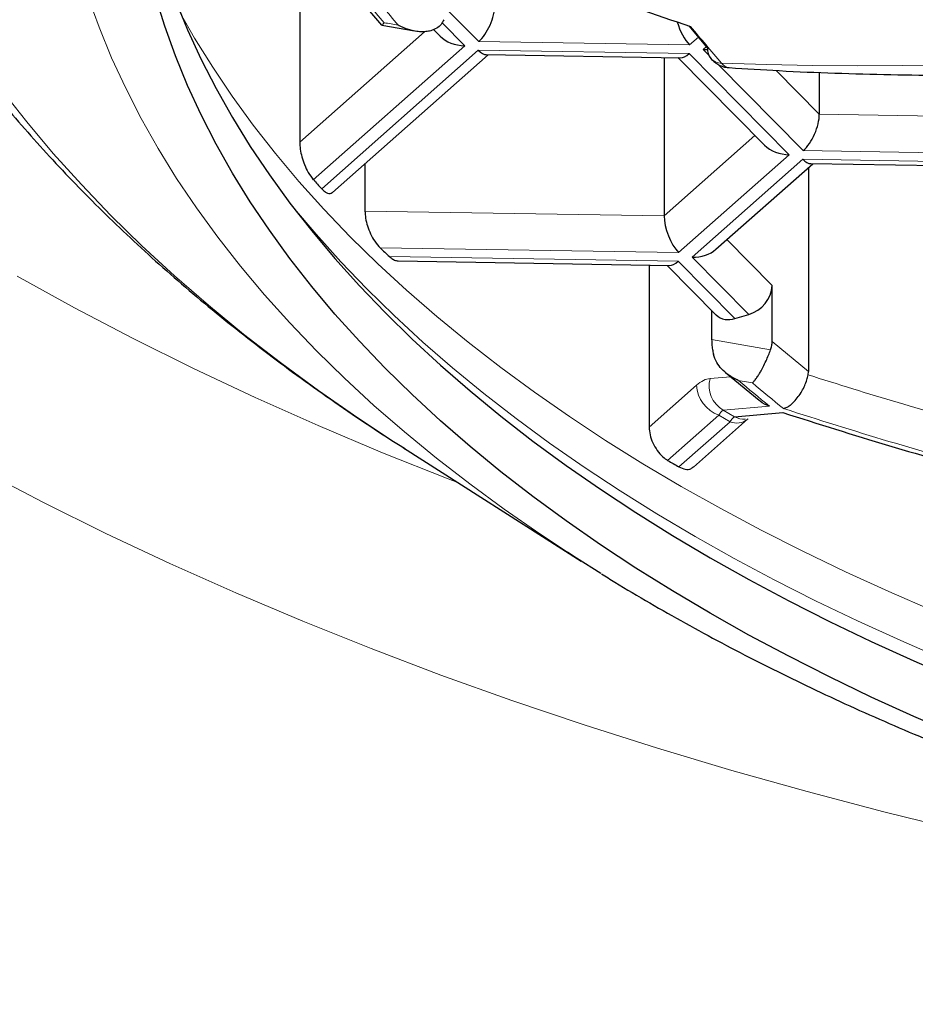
# Model space of a CAD drawing. Header units: millimetres. Extents: x 8 to 869, y 12 to 812.
# Tile 170 of 230: x 480.06 to 483.44, y 652.91 to 656.63. Entities that reach past the tile are written whole.
import ezdxf

# ---------------------------------------------------------------- set-up
doc = ezdxf.new("R2010")
doc.units = ezdxf.units.MM

msp = doc.modelspace()

# ---------------------------------------------------------------- linework, layer by layer
at = {"color": 7, "linetype": 'Continuous', "lineweight": 30}
for p, q in [((481.1185, 656.8472), (481.1185, 656.1689)), ((481.3012, 656.7601), (481.4275, 656.61)), ((481.4287, 656.61), (481.5528, 656.5884)), ((481.624, 656.5939), (481.649, 656.5686)), ((482.5885, 656.6077), (482.6596, 656.5236)), ((481.2423, 655.9787), (481.8305, 656.4989)), ((481.8232, 656.499), (482.5567, 656.4875)), ((482.4953, 656.4885), (482.4953, 655.8906)), ((482.5474, 656.4877), (482.8749, 656.1569)), ((483.0815, 656.4319), (483.0815, 656.274)), ((481.3651, 656.0873), (481.3651, 655.9083)), ((482.691, 655.764), (483.0564, 656.0872)), ((483.0402, 656.0728), (483.0402, 655.3018)), ((483.0491, 656.0873), (483.7826, 656.0758)), ((481.4902, 655.72), (482.5154, 655.703)), ((482.4384, 655.7043), (482.4384, 655.0923)), ((482.5061, 655.7032), (482.6917, 655.5157)), ((482.9036, 655.416), (482.9036, 655.6275)), ((482.6748, 655.5329), (482.6748, 655.4228)), ((482.7628, 655.5023), (482.8156, 655.5178)), ((482.7277, 655.2983), (482.8538, 655.1935)), ((483.0391, 655.2898), (483.0402, 655.3018)), ((482.7608, 655.131), (482.9442, 655.147)), ((482.6066, 654.9414), (482.8104, 655.1217)), ((481.5112, 655.0135), (482.1817, 654.5863)), ((481.5155, 655.0107), (481.5112, 655.0135))]:
    msp.add_line(p, q, dxfattribs=at)
at = {"color": 252, "linetype": 'Continuous', "lineweight": 0}
for p, q in [((481.795, 656.5483), (481.6687, 656.6759)), ((481.6563, 656.6196), (481.7422, 656.5328)), ((481.5897, 656.5856), (481.1185, 656.1689)), ((482.6245, 656.5651), (482.5914, 656.5359)), ((481.7422, 656.5328), (481.1701, 656.0268)), ((482.5914, 656.5359), (481.795, 656.5483)), ((482.6425, 656.5187), (482.6547, 656.5295)), ((482.6638, 656.4972), (482.6425, 656.5187)), ((481.2016, 655.9924), (481.7933, 656.5156)), ((481.7933, 656.5156), (482.5897, 656.5032)), ((482.5897, 656.5032), (482.9681, 656.1211)), ((483.0209, 656.1366), (482.698, 656.4627)), ((483.0815, 656.274), (482.9179, 656.4393)), ((483.7625, 656.2634), (483.0815, 656.274)), ((482.8383, 656.1939), (482.4953, 655.8906)), ((482.9681, 656.1211), (482.5501, 655.7514)), ((483.8174, 656.1241), (483.0209, 656.1366)), ((482.6012, 655.7342), (483.0192, 656.1039)), ((483.0192, 656.1039), (483.8156, 656.0915)), ((482.4953, 655.8906), (481.3651, 655.9083)), ((482.9036, 655.6275), (482.7323, 655.8005)), ((482.5501, 655.7514), (481.4228, 655.769)), ((481.4574, 655.7367), (482.5485, 655.7187)), ((482.5485, 655.7187), (482.7628, 655.5023)), ((482.8156, 655.5178), (482.6012, 655.7342)), ((482.8977, 655.3841), (482.6748, 655.4228)), ((483.0402, 655.3018), (482.9036, 655.416)), ((482.7465, 655.2826), (482.6686, 655.2761)), ((482.8286, 655.2594), (482.7755, 655.2686)), ((482.617, 655.2503), (482.4384, 655.0923)), ((482.8928, 655.1717), (482.7186, 655.1564)), ((482.7186, 655.1564), (482.7608, 655.131)), ((482.7021, 655.1379), (482.5086, 654.9667)), ((482.7442, 655.1127), (482.551, 654.9419)), ((482.7442, 655.1127), (482.7021, 655.1379))]:
    msp.add_line(p, q, dxfattribs=at)
at = {"color": 252, "linetype": 'Continuous', "lineweight": 0, "flags": 128}
for points in [[(482.1297, 654.6197), (482.0252, 654.689), (481.8907, 654.7825), (481.7608, 654.8778), (481.6354, 654.975), (481.5148, 655.0739), (481.399, 655.1745), (481.288, 655.2767), (481.182, 655.3805), (481.081, 655.4858), (480.9851, 655.5924), (480.8944, 655.7004), (480.8088, 655.8096), (480.7286, 655.9201), (480.6537, 656.0316), (480.5841, 656.1442), (480.52, 656.2577), (480.4614, 656.3721), (480.4083, 656.4873), (480.3607, 656.6032), (480.3187, 656.7197)], [(480.6675, 656.6574), (480.7218, 656.5619), (480.7902, 656.4513), (480.8638, 656.3417), (480.9426, 656.2332), (481.0267, 656.1258), (481.1158, 656.0197), (481.2101, 655.9149), (481.3093, 655.8115), (481.4135, 655.7095), (481.5225, 655.6091), (481.6363, 655.5102), (481.7549, 655.413), (481.878, 655.3175), (482.0057, 655.2239), (482.1379, 655.132), (482.2744, 655.0421), (482.4152, 654.9542), (482.5602, 654.8683), (482.7092, 654.7845), (482.8622, 654.7028), (483.0191, 654.6234), (483.1798, 654.5462), (483.3441, 654.4713), (483.5119, 654.3989)], [(481.5112, 655.0135), (481.4917, 655.0259), (481.338, 655.1271), (481.1893, 655.2305), (481.0456, 655.336), (480.9069, 655.4434), (480.7735, 655.5528), (480.6454, 655.6641), (480.5227, 655.7772), (480.4055, 655.8919), (480.2938, 656.0083), (480.1877, 656.1263), (480.0873, 656.2457), (479.9927, 656.3666)], [(481.078, 655.943), (481.0918, 655.9259), (481.1802, 655.8207), (481.2736, 655.7168), (481.372, 655.6143), (481.4753, 655.5132), (481.5834, 655.4136), (481.6962, 655.3156), (481.8137, 655.2192), (481.9358, 655.1246), (482.0624, 655.0317), (482.1934, 654.9407), (482.3287, 654.8516), (482.4683, 654.7644), (482.612, 654.6792), (482.7597, 654.5962), (482.9114, 654.5152), (483.0669, 654.4365), (483.2262, 654.36), (483.389, 654.2858), (483.5554, 654.2139)], [(480.0512, 655.6619), (480.2676, 655.5428), (480.4897, 655.4268), (480.7173, 655.314), (480.9502, 655.2045), (481.1883, 655.0983), (481.4315, 654.9956), (481.6794, 654.8964), (481.7188, 654.8812)], [(483.6171, 653.5675), (483.3248, 653.6394), (483.036, 653.7154), (482.751, 653.7955), (482.4699, 653.8797), (482.193, 653.9678), (481.9204, 654.0599), (481.6523, 654.1558), (481.3889, 654.2555), (481.1303, 654.3589), (480.8769, 654.466), (480.6286, 654.5766), (480.3858, 654.6908), (480.1485, 654.8084), (479.917, 654.9293)]]:
    msp.add_lwpolyline(points, dxfattribs=at)
at = {"color": 7, "linetype": 'Continuous', "lineweight": 30, "flags": 128}
for points in [[(483.6035, 653.9283), (483.4387, 653.9994), (483.2775, 654.0729), (483.1197, 654.1487), (482.9657, 654.2266), (482.8155, 654.3068), (482.6692, 654.389), (482.5269, 654.4734), (482.3887, 654.5597), (482.2547, 654.648), (482.1249, 654.7381), (481.9996, 654.8301), (481.8787, 654.9238), (481.7623, 655.0192), (481.6506, 655.1163), (481.5436, 655.2149), (481.4413, 655.315), (481.3439, 655.4165), (481.2514, 655.5194), (481.1639, 655.6236), (481.0814, 655.7289), (481.004, 655.8355), (480.9317, 655.9431), (480.8646, 656.0516), (480.8028, 656.1611), (480.7462, 656.2715), (480.695, 656.3826), (480.6491, 656.4944), (480.6086, 656.6068), (480.5735, 656.7198)], [(480.6491, 656.704), (480.695, 656.5922), (480.7462, 656.4811), (480.8028, 656.3707), (480.8646, 656.2612), (480.9317, 656.1527), (481.004, 656.0451), (481.0814, 655.9386), (481.1639, 655.8332), (481.2514, 655.729), (481.3439, 655.6261), (481.4413, 655.5246), (481.5436, 655.4245), (481.6506, 655.3259), (481.7623, 655.2288), (481.8787, 655.1334), (481.9996, 655.0397), (482.1249, 654.9477), (482.2547, 654.8576), (482.3887, 654.7693), (482.5269, 654.683), (482.6692, 654.5987), (482.8155, 654.5164), (482.9657, 654.4362), (483.1197, 654.3583), (483.2775, 654.2825), (483.4387, 654.209), (483.6035, 654.1379)], [(482.2557, 654.5398), (482.1641, 654.5975), (482.1297, 654.6197)]]:
    msp.add_lwpolyline(points, dxfattribs=at)
at = {"color": 252, "linetype": 'Continuous', "lineweight": 0}
for centre, radius, start, end in [((483.276, 673.4861), 17.029, 268.10355, 304.67876), ((492.7215, 666.1943), 14.7987, 219.60798, 220.31501), ((492.7903, 666.2012), 14.8211, 219.6173, 220.32313), ((483.4275, 667.9301), 11.4841, 260.02168, 260.29067), ((494.3305, 666.3826), 15.2745, 219.7991, 220.48156), ((482.7127, 656.5219), 0.0555, 222.0172, 269.7907), ((482.7451, 656.4897), 0.0401, 215.4801, 263.9911), ((482.7705, 655.2484), 0.1056, 164.8082, 240.5741), ((488.2845, 661.8171), 8.5575, 229.92772, 230.94637), ((488.3532, 661.8238), 8.5798, 229.91639, 230.93258), ((482.7444, 655.2583), 0.1276, 183.5867, 250.6771), ((482.7696, 655.1741), 0.0665, 247.5043, 307.9047), ((482.797, 655.2022), 0.0799, 243.0242, 273.8267)]:
    msp.add_arc(centre, radius, start, end, dxfattribs=at)
at = {"color": 7, "linetype": 'Continuous', "lineweight": 30}
for centre, radius, start, end in [((488.5272, 674.2339), 18.5998, 248.77631, 251.40175), ((482.7137, 656.5188), 0.0543, 174.9416, 218.9116), ((484.3838, 658.9324), 4.3324, 222.1169, 222.7345), ((484.7987, 659.3436), 4.9167, 226.6378, 227.1896), ((482.7805, 655.6361), 0.1234, 286.5202, 356.0216), ((482.7385, 655.5686), 0.0706, 228.4577, 290.0612), ((486.2634, 661.3527), 7.4081, 239.54583, 239.92606)]:
    msp.add_arc(centre, radius, start, end, dxfattribs=at)
for centre, major_axis, ratio, start_param, end_param in [((481.795, 656.6322), (0.0417, 0.0977), 0.450139, 3.899768, 5.470565), ((482.5914, 656.6197), (-0.0367, 0.0993), 0.409829, 1.393025, 2.407432), ((481.7422, 656.6166), (0.1154, -0.0038), 0.72603, 3.796631, 4.736404), ((482.6425, 656.6026), (0.1154, -0.0038), 0.72603, 4.736404, 4.883938), ((481.7933, 656.5995), (-0.0367, 0.0993), 0.409829, 2.407432, 2.98401), ((482.5897, 656.587), (0.0417, 0.0977), 0.450139, 3.323191, 3.899768), ((483.0209, 656.2204), (0.0417, 0.0977), 0.450139, 3.899768, 5.470565), ((482.9681, 656.2049), (0.1154, -0.0038), 0.72603, 3.796631, 4.736404), ((483.0192, 656.1878), (-0.0367, 0.0993), 0.409829, 2.407432, 2.98401), ((482.5501, 655.8352), (-0.0367, 0.0993), 0.409829, 0.836636, 2.407432), ((482.6012, 655.8181), (0.1154, -0.0038), 0.72603, 4.736404, 5.628147), ((482.5485, 655.8025), (0.0417, 0.0977), 0.450677, 3.32318, 3.899779)]:
    msp.add_ellipse(centre, major_axis=major_axis, ratio=ratio, start_param=start_param, end_param=end_param, dxfattribs=at)
at = {"color": 252, "linetype": 'Continuous', "lineweight": 0}
for points, knots in [([(471.0656, 660.937), (471.0764, 660.8321), (471.098, 660.6223), (471.1452, 660.3082), (471.2034, 659.9942), (471.2737, 659.6804), (471.356, 659.3671), (471.4502, 659.0544), (471.5564, 658.7423), (471.6748, 658.4312), (471.7996, 658.1349), (471.9292, 657.8533), (472.0618, 657.5863), (472.2036, 657.3207), (472.3547, 657.0566), (472.5152, 656.794), (472.685, 656.5331), (472.8642, 656.2741), (473.0539, 656.0157), (473.2543, 655.758), (473.4655, 655.5013), (473.6866, 655.247), (473.9202, 654.9926), (474.1667, 654.7383), (474.4265, 654.4843), (474.6971, 654.2337), (474.9781, 653.9868), (475.2696, 653.744), (475.5717, 653.5052), (475.8847, 653.2705), (476.2084, 653.0403), (476.5427, 652.8147), (476.8834, 652.5968), (477.2301, 652.3865), (477.5824, 652.184), (477.9445, 651.9867), (478.2936, 651.8067), (478.6276, 651.643), (478.9447, 651.4948), (479.2864, 651.3425), (479.654, 651.1873), (480.0487, 651.0302), (480.4518, 650.8794), (480.8629, 650.7354), (481.2609, 650.6051), (481.6444, 650.4877), (482.0121, 650.382), (482.3851, 650.2818), (482.763, 650.1871), (483.1453, 650.0982), (483.5292, 650.0159), (483.9144, 649.9402), (484.3006, 649.8709), (484.6903, 649.8077), (485.0849, 649.7505), (485.4843, 649.6995), (485.8883, 649.6547), (486.2945, 649.6166), (486.7058, 649.5848), (487.122, 649.5598), (487.5427, 649.5416), (487.9643, 649.5307), (488.3648, 649.5272), (488.7439, 649.53), (489.1012, 649.5379), (489.4581, 649.5509), (489.8155, 649.5692), (490.1733, 649.5927), (490.5312, 649.6214), (490.8875, 649.6553), (491.2548, 649.6957), (491.6327, 649.7432), (492.0204, 649.7984), (492.4051, 649.8596), (492.7881, 649.9271), (493.169, 650.0008), (493.5476, 650.0807), (493.9221, 650.1662), (494.2945, 650.2579), (494.6648, 650.3556), (495.0325, 650.4595), (495.395, 650.5688), (495.7531, 650.6835), (496.1066, 650.8036), (496.4552, 650.9291), (496.7979, 651.0594), (497.1356, 651.1947), (497.4682, 651.335), (497.7955, 651.4801), (498.1164, 651.6294), (498.4329, 651.7838), (498.7446, 651.9433), (499.0514, 652.1076), (499.3513, 652.2758), (499.6489, 652.4504), (499.9438, 652.6315), (500.2356, 652.819), (500.5196, 653.0101), (500.7896, 653.2), (501.0459, 653.3883), (501.2894, 653.5747), (501.5461, 653.7796), (501.8139, 654.0036), (502.0907, 654.2475), (502.3569, 654.4948), (502.6197, 654.7521), (502.878, 655.0195), (503.1308, 655.2971), (503.374, 655.5806), (503.6071, 655.8698), (503.8298, 656.1646), (504.0319, 656.4507), (504.2151, 656.7275), (504.3809, 656.9946), (504.5371, 657.2635), (504.6837, 657.534), (504.8207, 657.8061), (504.9482, 658.0797), (505.0661, 658.3545), (505.1751, 658.6318), (505.2749, 658.9116), (505.3655, 659.1938), (505.4464, 659.4769), (505.5183, 659.7637), (505.5809, 660.054), (505.6336, 660.3478), (505.6768, 660.6422), (505.6969, 660.8387), (505.7069, 660.937)], [0, 0, 0, 0, 0.009676, 0.019353, 0.029029, 0.038747, 0.048466, 0.058183, 0.067939, 0.077695, 0.08745, 0.095942, 0.104436, 0.112929, 0.121421, 0.12992, 0.138419, 0.146919, 0.155417, 0.164055, 0.172694, 0.181333, 0.18997, 0.198897, 0.207826, 0.216756, 0.225682, 0.234581, 0.243486, 0.252394, 0.261301, 0.270205, 0.279103, 0.287669, 0.296238, 0.304807, 0.313372, 0.320362, 0.327353, 0.334343, 0.342517, 0.350697, 0.358877, 0.367056, 0.375229, 0.38218, 0.389137, 0.396096, 0.403055, 0.410011, 0.416962, 0.423763, 0.430566, 0.437369, 0.444169, 0.451064, 0.457962, 0.46486, 0.471755, 0.478814, 0.485877, 0.49294, 0.499999, 0.505982, 0.511968, 0.517953, 0.523936, 0.529988, 0.536041, 0.542095, 0.548146, 0.55485, 0.561557, 0.568264, 0.574968, 0.581759, 0.588553, 0.595347, 0.602139, 0.609068, 0.615999, 0.62293, 0.629859, 0.636849, 0.643841, 0.650833, 0.657822, 0.664882, 0.671943, 0.679005, 0.686064, 0.693263, 0.700463, 0.707663, 0.714862, 0.722411, 0.729962, 0.737513, 0.745062, 0.752086, 0.759111, 0.766136, 0.774937, 0.783741, 0.792544, 0.801346, 0.810862, 0.820379, 0.829894, 0.839682, 0.849472, 0.85926, 0.867918, 0.876578, 0.885237, 0.893895, 0.902559, 0.911225, 0.919891, 0.928556, 0.93735, 0.946147, 0.954943, 0.963738, 0.972803, 0.981869, 0.990935, 1, 1, 1, 1]), ([(504.5758, 659.4086), (504.5402, 659.2996), (504.469, 659.0814), (504.3448, 658.756), (504.2078, 658.4322), (504.0567, 658.1102), (503.892, 657.7902), (503.7133, 657.4724), (503.5208, 657.157), (503.3142, 656.8443), (503.1091, 656.5561), (502.9086, 656.2922), (502.7156, 656.0518), (502.5138, 655.8136), (502.2937, 655.5671), (502.0538, 655.313), (501.7925, 655.0518), (501.5196, 654.7942), (501.2351, 654.5403), (500.9388, 654.2904), (500.6307, 654.0448), (500.3109, 653.8036), (499.9793, 653.5672), (499.6593, 653.3516), (499.3533, 653.1557), (499.0639, 652.9788), (498.767, 652.8056), (498.4634, 652.6367), (498.1531, 652.4722), (497.8362, 652.3122), (497.5122, 652.1565), (497.181, 652.0054), (496.8428, 651.8589), (496.4976, 651.7173), (496.1456, 651.5808), (495.7815, 651.4475), (495.4048, 651.3182), (495.0155, 651.1931), (494.6195, 651.0746), (494.2302, 650.9663), (493.8486, 650.8679), (493.4755, 650.7786), (493.0979, 650.6953), (492.7141, 650.6177), (492.3242, 650.5461), (491.9286, 650.4808), (491.5294, 650.4223), (491.1298, 650.371), (490.73, 650.3268), (490.3304, 650.2897), (489.9288, 650.2594), (489.5257, 650.2359), (489.1335, 650.22), (488.7526, 650.2109), (488.3832, 650.208), (488.0138, 650.211), (487.6448, 650.2199), (487.2764, 650.2347), (486.9089, 650.2553), (486.5427, 650.2816), (486.1711, 650.3142), (485.7946, 650.3535), (485.4135, 650.3997), (485.0351, 650.452), (484.6707, 650.5087), (484.3201, 650.5691), (483.9833, 650.6326), (483.6497, 650.7009), (483.2812, 650.7822), (482.8794, 650.8785), (482.4466, 650.9919), (482.0195, 651.1134), (481.5985, 651.2428), (481.184, 651.38), (480.8022, 651.5156), (480.4517, 651.6479), (480.1308, 651.7757), (479.8157, 651.9076), (479.5066, 652.0436), (479.2034, 652.1835), (478.9063, 652.3272), (478.6152, 652.4745), (478.3268, 652.6272), (478.0415, 652.7852), (477.7594, 652.9487), (477.4841, 653.1155), (477.208, 653.2901), (476.932, 653.4728), (476.6565, 653.6638), (476.3889, 653.858), (476.1292, 654.0553), (475.8773, 654.2556), (475.6332, 654.4588), (475.397, 654.6647), (475.1431, 654.8963), (474.875, 655.1546), (474.5962, 655.4404), (474.3482, 655.7113), (474.1282, 655.9661), (473.9334, 656.2041), (473.7472, 656.4442), (473.5581, 656.7022), (473.368, 656.9785), (473.1792, 657.2734), (473.0027, 657.5706), (472.8384, 657.8698), (472.6865, 658.1709), (472.5457, 658.4757), (472.4168, 658.7839), (472.2988, 659.0954), (472.2307, 659.3042), (472.1967, 659.4086)], [0, 0, 0, 0, 0.012016, 0.024033, 0.036048, 0.048064, 0.060082, 0.072098, 0.084115, 0.096133, 0.10815, 0.117635, 0.127123, 0.13661, 0.146096, 0.156851, 0.167607, 0.178362, 0.189118, 0.199876, 0.210632, 0.221389, 0.232148, 0.242905, 0.251473, 0.260044, 0.268615, 0.277183, 0.285693, 0.294205, 0.302717, 0.311226, 0.319737, 0.328252, 0.336766, 0.345277, 0.354177, 0.363082, 0.371986, 0.380886, 0.388912, 0.396942, 0.404972, 0.412998, 0.42114, 0.429286, 0.437432, 0.445574, 0.453556, 0.461544, 0.469534, 0.477521, 0.485503, 0.492781, 0.500061, 0.507341, 0.514619, 0.521895, 0.529175, 0.536455, 0.543732, 0.551421, 0.559114, 0.566808, 0.574497, 0.581517, 0.58854, 0.595563, 0.602583, 0.612044, 0.621507, 0.630968, 0.64052, 0.650076, 0.659629, 0.667457, 0.675287, 0.683117, 0.690945, 0.698771, 0.706599, 0.714428, 0.722254, 0.730365, 0.738477, 0.74659, 0.754701, 0.763481, 0.772263, 0.781045, 0.789825, 0.798603, 0.807384, 0.816165, 0.824943, 0.836647, 0.848353, 0.860056, 0.869478, 0.878902, 0.888325, 0.897747, 0.909039, 0.920333, 0.931625, 0.942916, 0.954209, 0.965501, 0.977, 0.988501, 1, 1, 1, 1]), ([(473.0052, 659.4158), (473.0397, 659.3123), (473.1087, 659.1052), (473.2285, 658.7965), (473.3604, 658.4891), (473.5055, 658.1836), (473.6635, 657.88), (473.8346, 657.5784), (474.0187, 657.2792), (474.2159, 656.9824), (474.4298, 656.6833), (474.6614, 656.3822), (474.9115, 656.0796), (475.1647, 655.7937), (475.419, 655.5244), (475.6723, 655.2711), (475.9369, 655.0213), (476.2128, 654.7752), (476.5001, 654.5329), (476.7988, 654.2947), (477.109, 654.0609), (477.4305, 653.8317), (477.7409, 653.6226), (478.0376, 653.4328), (478.3183, 653.2612), (478.6063, 653.0933), (478.9, 652.93), (479.1994, 652.7714), (479.5042, 652.6175), (479.8159, 652.4678), (480.1344, 652.3224), (480.4596, 652.1815), (480.7915, 652.0452), (481.13, 651.9138), (481.4801, 651.7856), (481.8422, 651.6612), (482.2164, 651.5408), (482.5971, 651.4267), (482.9597, 651.3258), (483.3029, 651.2368), (483.6254, 651.1587), (483.9515, 651.0851), (484.281, 651.0163), (484.6139, 650.9524), (484.9499, 650.8935), (485.2888, 650.8396), (485.6358, 650.7902), (485.9909, 650.7455), (486.3541, 650.706), (486.7192, 650.6723), (487.0802, 650.6451), (487.4369, 650.624), (487.7889, 650.6089), (488.1415, 650.5993), (488.4945, 650.5953), (488.8475, 650.5972), (489.2003, 650.6047), (489.5526, 650.6178), (489.9107, 650.6368), (490.2744, 650.6621), (490.6432, 650.6941), (491.0101, 650.732), (491.3996, 650.7789), (491.8106, 650.8363), (492.2421, 650.9056), (492.6705, 650.9834), (493.0951, 651.0698), (493.5155, 651.1644), (493.9313, 651.267), (494.3419, 651.3775), (494.7471, 651.4957), (495.1185, 651.6127), (495.4575, 651.7266), (495.7655, 651.8361), (496.0685, 651.9497), (496.3993, 652.0804), (496.7558, 652.2295), (497.1352, 652.3987), (497.5097, 652.5762), (497.8786, 652.7621), (498.2415, 652.9562), (498.5706, 653.1429), (498.8682, 653.3208), (499.1365, 653.4887), (499.3979, 653.6598), (499.6805, 653.8533), (499.9816, 654.0703), (500.2978, 654.3119), (500.6017, 654.5581), (500.8934, 654.8087), (501.1727, 655.0634), (501.4465, 655.3283), (501.7137, 655.6033), (501.9732, 655.8887), (502.2082, 656.1651), (502.4207, 656.4317), (502.6128, 656.688), (502.7946, 656.9465), (502.966, 657.2071), (503.1273, 657.4696), (503.2783, 657.7339), (503.4192, 657.9998), (503.5512, 658.2699), (503.6741, 658.5442), (503.7873, 658.8225), (503.8906, 659.102), (503.9504, 659.2892), (503.9803, 659.3828)], [0, 0, 0, 0, 0.011929, 0.02386, 0.035789, 0.047719, 0.05965, 0.071579, 0.083509, 0.095441, 0.107371, 0.119915, 0.132462, 0.145006, 0.155908, 0.166812, 0.177714, 0.188618, 0.199523, 0.210426, 0.221331, 0.232237, 0.243142, 0.251829, 0.260518, 0.269207, 0.277894, 0.286451, 0.29501, 0.30357, 0.312126, 0.320685, 0.329247, 0.337809, 0.346367, 0.355315, 0.364266, 0.373217, 0.382164, 0.389432, 0.396703, 0.403974, 0.411242, 0.418512, 0.425784, 0.433057, 0.440326, 0.447952, 0.455581, 0.46321, 0.470835, 0.478107, 0.485381, 0.492656, 0.499927, 0.507198, 0.514473, 0.521748, 0.52902, 0.53671, 0.544404, 0.552098, 0.559788, 0.569053, 0.578321, 0.587586, 0.596954, 0.606326, 0.615695, 0.62516, 0.634627, 0.644092, 0.651667, 0.659244, 0.666821, 0.674396, 0.684494, 0.694594, 0.704692, 0.715164, 0.725639, 0.736112, 0.744526, 0.752941, 0.761357, 0.769771, 0.780988, 0.792207, 0.803424, 0.814639, 0.825856, 0.837072, 0.84911, 0.861151, 0.873189, 0.883652, 0.894117, 0.904583, 0.915046, 0.925508, 0.935972, 0.946436, 0.956898, 0.967672, 0.978449, 0.989226, 1, 1, 1, 1]), ([(482.6686, 655.2761), (482.6604, 655.2746), (482.6439, 655.2717), (482.626, 655.2574), (482.617, 655.2503)], [0, 0, 0, 0, 0.498956, 1, 1, 1, 1]), ([(482.7021, 655.1379), (482.7051, 655.1423), (482.7111, 655.1512), (482.7161, 655.1547), (482.7186, 655.1564)], [0, 0, 0, 0, 0.5001836, 1, 1, 1, 1]), ([(483.7472, 654.9233), (483.6126, 654.961), (483.3437, 655.0362), (483.0784, 655.1204), (482.9459, 655.1625)], [0, 0, 0, 0, 0.500491, 1, 1, 1, 1]), ([(482.7608, 655.131), (482.7583, 655.1293), (482.7532, 655.1259), (482.7472, 655.1171), (482.7442, 655.1127)], [0, 0, 0, 0, 0.4998246, 1, 1, 1, 1])]:
    msp.add_open_spline(points, degree=3, knots=knots, dxfattribs=at)
at = {"color": 7, "linetype": 'Continuous', "lineweight": 30}
for points, knots in [([(482.741, 656.4499), (482.804, 656.4459), (482.9365, 656.4375), (483.1401, 656.4289), (483.3513, 656.4231), (483.5637, 656.4208), (483.7771, 656.4219), (483.9916, 656.4264), (484.2071, 656.4344), (484.4236, 656.4458), (484.6409, 656.4606), (484.8591, 656.4789), (485.0781, 656.5006), (485.2978, 656.5257), (485.5182, 656.5543), (485.7393, 656.5863), (485.9609, 656.6217), (486.1831, 656.6605), (486.4057, 656.7027), (486.6288, 656.7484), (486.8523, 656.7974), (487.0762, 656.8499), (487.3003, 656.9057), (487.5246, 656.9649), (487.7492, 657.0275), (487.9739, 657.0935), (488.1987, 657.1628), (488.4235, 657.2354), (488.6483, 657.3114), (488.8731, 657.3907), (489.0978, 657.4734), (489.3223, 657.5593), (489.5467, 657.6485), (489.7708, 657.7411), (489.9946, 657.8369), (490.2182, 657.936), (490.4414, 658.0383), (490.6641, 658.1439), (490.8865, 658.2527), (491.1084, 658.3648), (491.3298, 658.4802), (491.5506, 658.5987), (491.771, 658.7206), (491.9907, 658.8456), (492.2023, 658.9696), (492.4132, 659.0964), (492.6157, 659.2215), (492.8115, 659.3452), (492.9343, 659.4253), (492.9928, 659.4635)], [0, 0, 0, 0, 0.019234, 0.040468, 0.061712, 0.082964, 0.104226, 0.125496, 0.146775, 0.168063, 0.18936, 0.210665, 0.23198, 0.253303, 0.274635, 0.295975, 0.317325, 0.338685, 0.360053, 0.381432, 0.40282, 0.424219, 0.445628, 0.467047, 0.488479, 0.509921, 0.531377, 0.552845, 0.574326, 0.595822, 0.617333, 0.638859, 0.660403, 0.681964, 0.703545, 0.725146, 0.746769, 0.768416, 0.790088, 0.811789, 0.833519, 0.855283, 0.877082, 0.898922, 0.920805, 0.940486, 0.962407, 0.98208, 1, 1, 1, 1]), ([(479.0082, 658.8679), (479.0082, 658.8417), (479.0082, 658.7773), (479.0126, 658.6746), (479.0206, 658.5597), (479.0326, 658.4448), (479.0484, 658.3299), (479.0679, 658.215), (479.0913, 658.1003), (479.1185, 657.9856), (479.1495, 657.8711), (479.1845, 657.7568), (479.2234, 657.6427), (479.2661, 657.529), (479.3129, 657.4155), (479.3636, 657.3024), (479.4183, 657.1898), (479.477, 657.0777), (479.5397, 656.9661), (479.6064, 656.8551), (479.6771, 656.7447), (479.7519, 656.6352), (479.8306, 656.5264), (479.9134, 656.4185), (480.0001, 656.3116), (480.0908, 656.2057), (480.1853, 656.1009), (480.2838, 655.9973), (480.386, 655.895), (480.492, 655.794), (480.6017, 655.6944), (480.715, 655.5962), (480.8318, 655.4996), (480.9521, 655.4046), (481.0759, 655.3112), (481.2029, 655.2195), (481.3334, 655.1296), (481.4378, 655.06), (481.4997, 655.0211), (481.5161, 655.0108)], [0, 0, 0, 0, 0.017458, 0.043006, 0.068603, 0.094263, 0.12, 0.145827, 0.171756, 0.1978, 0.223971, 0.250279, 0.276734, 0.303346, 0.330123, 0.357072, 0.384198, 0.411505, 0.438996, 0.466672, 0.494532, 0.522573, 0.550791, 0.579181, 0.607735, 0.636446, 0.665304, 0.694299, 0.723419, 0.752654, 0.781992, 0.811422, 0.840933, 0.870513, 0.900153, 0.929844, 0.959575, 0.989341, 1, 1, 1, 1]), ([(473.2235, 658.3332), (473.2327, 658.3142), (473.2684, 658.2407), (473.3343, 658.1136), (473.4209, 657.9519), (473.5113, 657.7912), (473.6049, 657.6314), (473.7021, 657.4725), (473.8027, 657.3145), (473.9067, 657.1574), (474.0141, 657.0011), (474.1251, 656.8457), (474.2389, 656.6918), (474.3558, 656.5395), (474.4755, 656.3889), (474.5983, 656.2395), (474.7242, 656.0915), (474.8529, 655.9451), (474.9843, 655.8004), (475.1184, 655.6574), (475.2553, 655.5159), (475.3948, 655.3762), (475.537, 655.2381), (475.6816, 655.1018), (475.8287, 654.9674), (475.9783, 654.8347), (476.1304, 654.7038), (476.2849, 654.5745), (476.4421, 654.447), (476.6017, 654.3211), (476.7636, 654.197), (476.9276, 654.075), (477.0936, 653.9549), (477.2617, 653.8367), (477.4319, 653.7205), (477.6042, 653.6062), (477.7787, 653.4937), (477.9544, 653.3836), (478.1318, 653.2756), (478.3107, 653.1698), (478.492, 653.0657), (478.6754, 652.9634), (478.8604, 652.8631), (479.047, 652.7649), (479.2348, 652.6689), (479.4236, 652.5752), (479.6133, 652.484), (479.8046, 652.3946), (479.9976, 652.3072), (480.1924, 652.2217), (480.388, 652.1384), (480.5845, 652.0574), (480.782, 651.9786), (480.9804, 651.902), (481.1799, 651.8275), (481.3805, 651.7551), (481.5818, 651.6849), (481.784, 651.6169), (481.9872, 651.551), (482.1918, 651.487), (482.3979, 651.425), (482.6051, 651.365), (482.8132, 651.307), (483.022, 651.2512), (483.2311, 651.1976), (483.4404, 651.1463), (483.6496, 651.0972), (483.859, 651.0503), (484.0688, 651.0056), (484.2791, 650.9629), (484.4898, 650.9224), (484.7008, 650.884), (484.9122, 650.8477), (485.1241, 650.8135), (485.3363, 650.7814), (485.549, 650.7513), (485.7622, 650.7233), (485.976, 650.6974), (486.1899, 650.6736), (486.4039, 650.6518), (486.6182, 650.6322), (486.8334, 650.6145), (487.0493, 650.5988), (487.2654, 650.5852), (487.4815, 650.5737), (487.6974, 650.5643), (487.9126, 650.5569), (488.1269, 650.5517), (488.3401, 650.5485), (488.5523, 650.5474), (488.7647, 650.5483), (488.9777, 650.5513), (489.1914, 650.5563), (489.4051, 650.5634), (489.6187, 650.5725), (489.8324, 650.5837), (490.0462, 650.597), (490.2601, 650.6123), (490.4741, 650.6297), (490.6883, 650.6492), (490.9026, 650.6708), (491.1164, 650.6944), (491.3296, 650.72), (491.542, 650.7477), (491.7539, 650.7774), (491.9648, 650.809), (492.1743, 650.8426), (492.3829, 650.8782), (492.591, 650.9158), (492.799, 650.9555), (493.0069, 650.9974), (493.2146, 651.0414), (493.4224, 651.0875), (493.6299, 651.1359), (493.837, 651.1863), (494.0434, 651.2388), (494.249, 651.2934), (494.4538, 651.35), (494.6578, 651.4087), (494.8609, 651.4694), (495.0631, 651.5322), (495.2644, 651.5971), (495.4645, 651.664), (495.6632, 651.7328), (495.8607, 651.8036), (496.0569, 651.8763), (496.252, 651.9511), (496.446, 652.028), (496.6389, 652.107), (496.831, 652.1881), (497.022, 652.2714), (497.2123, 652.3569), (497.4018, 652.4447), (497.59, 652.5346), (497.7766, 652.6265), (497.9614, 652.7202), (498.1448, 652.816), (498.3267, 652.9138), (498.507, 653.0136), (498.6855, 653.1154), (498.8622, 653.2191), (499.0367, 653.3245), (499.2089, 653.4316), (499.3796, 653.5407), (499.5486, 653.6519), (499.7161, 653.7653), (499.8815, 653.8806), (500.0448, 653.9977), (500.2061, 654.1167), (500.3654, 654.2376), (500.5226, 654.3604), (500.6779, 654.4853), (500.8309, 654.6121), (500.9815, 654.7405), (501.1295, 654.8705), (501.275, 655.0023), (501.418, 655.1357), (501.5585, 655.2709), (501.6966, 655.4078), (501.8323, 655.5466), (501.9652, 655.687), (502.0953, 655.8289), (502.2226, 655.9721), (502.3472, 656.1172), (502.4691, 656.2639), (502.5881, 656.4121), (502.7041, 656.5615), (502.8169, 656.7122), (502.9263, 656.8636), (503.0328, 657.0167), (503.1364, 657.1712), (503.2371, 657.3275), (503.3345, 657.4846), (503.428, 657.6426), (503.4913, 657.7523), (503.5224, 657.8095), (503.5246, 657.8135)], [0, 0, 0, 0, 0.002432, 0.009386, 0.016326, 0.023255, 0.030174, 0.037084, 0.043989, 0.050888, 0.057783, 0.064677, 0.071573, 0.078368, 0.08517, 0.091952, 0.09871, 0.105439, 0.112137, 0.118799, 0.125421, 0.132041, 0.138613, 0.14515, 0.151654, 0.158127, 0.16457, 0.170987, 0.177378, 0.183754, 0.190095, 0.196396, 0.202661, 0.208891, 0.21509, 0.22126, 0.227404, 0.233524, 0.239533, 0.245547, 0.251546, 0.257522, 0.263468, 0.269378, 0.275246, 0.281067, 0.286836, 0.292549, 0.298303, 0.304005, 0.309666, 0.315288, 0.320873, 0.326425, 0.331947, 0.33744, 0.342908, 0.348323, 0.353721, 0.359115, 0.364499, 0.369866, 0.375211, 0.38053, 0.385818, 0.39107, 0.396281, 0.401449, 0.406608, 0.411745, 0.416858, 0.42195, 0.427023, 0.43208, 0.437123, 0.442154, 0.447176, 0.452191, 0.457202, 0.462174, 0.467152, 0.472139, 0.47713, 0.482117, 0.487094, 0.492056, 0.496999, 0.501916, 0.506804, 0.511657, 0.516507, 0.521405, 0.526304, 0.531208, 0.536117, 0.541035, 0.545964, 0.550905, 0.555861, 0.560834, 0.565828, 0.570841, 0.575822, 0.580828, 0.585844, 0.590857, 0.595853, 0.600843, 0.605865, 0.61091, 0.615981, 0.621079, 0.62621, 0.63138, 0.636569, 0.641777, 0.647007, 0.652258, 0.657531, 0.662827, 0.668146, 0.67349, 0.678855, 0.684233, 0.689627, 0.695045, 0.700489, 0.705963, 0.71147, 0.717011, 0.722592, 0.728214, 0.733881, 0.73961, 0.745324, 0.751076, 0.756864, 0.762685, 0.768538, 0.774419, 0.780326, 0.786256, 0.792201, 0.798154, 0.804199, 0.810268, 0.816365, 0.822493, 0.828653, 0.834849, 0.841085, 0.847362, 0.853684, 0.860017, 0.866376, 0.872764, 0.879182, 0.885632, 0.892117, 0.898638, 0.905211, 0.911765, 0.918363, 0.925001, 0.931671, 0.938368, 0.945085, 0.951815, 0.95855, 0.965271, 0.972104, 0.978939, 0.98578, 0.992627, 0.999483, 1, 1, 1, 1]), ([(471.4486, 657.9763), (471.4506, 657.9722), (471.4807, 657.9101), (471.542, 657.7909), (471.6328, 657.6188), (471.7273, 657.448), (471.825, 657.2785), (471.9259, 657.1104), (472.0301, 656.9432), (472.1377, 656.7772), (472.2486, 656.6123), (472.3625, 656.4489), (472.4795, 656.2869), (472.5997, 656.1262), (472.7229, 655.967), (472.8492, 655.809), (472.9787, 655.6524), (473.1113, 655.4971), (473.2467, 655.3435), (473.3849, 655.1914), (473.526, 655.0409), (473.6699, 654.892), (473.8166, 654.7447), (473.9659, 654.5992), (474.1178, 654.4554), (474.2722, 654.3135), (474.4291, 654.1734), (474.5883, 654.0353), (474.7498, 653.899), (474.9139, 653.7645), (475.0803, 653.6318), (475.249, 653.501), (475.4196, 653.3723), (475.5924, 653.2457), (475.7672, 653.1209), (475.9441, 652.9981), (476.1231, 652.8772), (476.3043, 652.7583), (476.4876, 652.6411), (476.673, 652.5259), (476.86, 652.4128), (477.0487, 652.3019), (477.2389, 652.1931), (477.431, 652.0863), (477.6247, 651.9815), (477.8202, 651.8787), (478.0173, 651.778), (478.216, 651.6794), (478.4163, 651.5828), (478.6182, 651.4882), (478.8216, 651.3957), (479.0266, 651.3052), (479.2327, 651.2169), (479.4398, 651.1308), (479.6475, 651.0471), (479.8561, 650.9656), (480.0657, 650.8863), (480.2762, 650.8091), (480.4878, 650.7341), (480.7004, 650.6612), (480.9141, 650.5904), (481.1289, 650.5216), (481.3448, 650.455), (481.5618, 650.3903), (481.78, 650.3277), (481.9984, 650.2674), (482.2174, 650.2092), (482.437, 650.1533), (482.6582, 650.0992), (482.8806, 650.0471), (483.1039, 649.997), (483.328, 649.9491), (483.5525, 649.9032), (483.7773, 649.8595), (484.0022, 649.8181), (484.2269, 649.7788), (484.4513, 649.7418), (484.6752, 649.707), (484.8983, 649.6745), (485.1226, 649.644), (485.3485, 649.6153), (485.5761, 649.5886), (485.8038, 649.564), (486.0316, 649.5414), (486.2594, 649.521), (486.4873, 649.5027), (486.7153, 649.4865), (486.9434, 649.4723), (487.1718, 649.4603), (487.4004, 649.4503), (487.6292, 649.4424), (487.8584, 649.4365), (488.0877, 649.4327), (488.3165, 649.4311), (488.5445, 649.4315), (488.7719, 649.4339), (488.9994, 649.4385), (489.2271, 649.4451), (489.4549, 649.4537), (489.6827, 649.4645), (489.9106, 649.4773), (490.1385, 649.4922), (490.3663, 649.5092), (490.594, 649.5282), (490.8215, 649.5493), (491.0488, 649.5725), (491.2759, 649.5978), (491.5023, 649.625), (491.7279, 649.6544), (491.9527, 649.6857), (492.1767, 649.719), (492.4, 649.7544), (492.6228, 649.7918), (492.845, 649.8313), (493.0667, 649.8728), (493.288, 649.9165), (493.5088, 649.9622), (493.7292, 650.0101), (493.9492, 650.06), (494.1689, 650.1122), (494.3885, 650.1665), (494.6069, 650.2228), (494.824, 650.2811), (495.0399, 650.3413), (495.2554, 650.4037), (495.4707, 650.4684), (495.6856, 650.5353), (495.8998, 650.6043), (496.1132, 650.6755), (496.3254, 650.7487), (496.5364, 650.8239), (496.7459, 650.901), (496.9537, 650.98), (497.1594, 651.0608), (497.3622, 651.1429), (497.5646, 651.2274), (497.7667, 651.3142), (497.9693, 651.4039), (498.1703, 651.4955), (498.3696, 651.5891), (498.5673, 651.6846), (498.7635, 651.7821), (498.9581, 651.8817), (499.1512, 651.9833), (499.3428, 652.0869), (499.5329, 652.1927), (499.7217, 652.3007), (499.9089, 652.4107), (500.0942, 652.5227), (500.2776, 652.6366), (500.4591, 652.7525), (500.6389, 652.8704), (500.8168, 652.9903), (500.9926, 653.1121), (501.1663, 653.2358), (501.3382, 653.3616), (501.5081, 653.4893), (501.6752, 653.6185), (501.84, 653.7495), (502.0025, 653.8823), (502.1632, 654.0172), (502.3212, 654.1539), (502.4768, 654.2921), (502.6297, 654.4321), (502.7801, 654.5738), (502.928, 654.7172), (503.0734, 654.8623), (503.2163, 655.0093), (503.3568, 655.1582), (503.4948, 655.3089), (503.6299, 655.4612), (503.7621, 655.6149), (503.8914, 655.7701), (504.0179, 655.9269), (504.1413, 656.0851), (504.2618, 656.2448), (504.3793, 656.4059), (504.4936, 656.5683), (504.6048, 656.732), (504.7126, 656.8966), (504.8172, 657.0625), (504.9186, 657.2296), (505.0169, 657.3981), (505.1118, 657.5675), (505.2031, 657.7379), (505.2734, 657.8735), (505.312, 657.9525), (505.3226, 657.9742)], [0, 0, 0, 0, 0.000463, 0.006957, 0.013435, 0.019896, 0.026334, 0.032748, 0.039133, 0.045549, 0.051925, 0.05828, 0.064614, 0.070929, 0.077226, 0.083508, 0.089775, 0.09603, 0.102273, 0.108462, 0.11465, 0.120816, 0.126956, 0.13307, 0.139157, 0.145215, 0.151244, 0.157241, 0.163208, 0.16914, 0.175079, 0.180965, 0.186817, 0.192639, 0.198431, 0.204196, 0.209936, 0.215651, 0.221345, 0.227018, 0.232673, 0.238255, 0.243829, 0.249375, 0.254894, 0.260386, 0.265852, 0.271294, 0.27671, 0.282103, 0.287474, 0.292822, 0.298149, 0.303432, 0.308674, 0.313884, 0.319066, 0.324221, 0.329351, 0.334458, 0.339543, 0.34461, 0.349659, 0.354693, 0.359713, 0.364724, 0.369655, 0.3746, 0.379544, 0.38448, 0.389405, 0.394316, 0.399208, 0.404079, 0.408925, 0.413743, 0.41853, 0.423284, 0.428001, 0.432677, 0.43745, 0.442208, 0.446951, 0.451679, 0.456396, 0.461103, 0.465802, 0.470495, 0.475184, 0.479871, 0.484558, 0.489246, 0.493938, 0.498631, 0.503277, 0.507925, 0.512579, 0.51724, 0.521907, 0.526582, 0.531265, 0.535955, 0.540654, 0.545361, 0.550077, 0.554803, 0.559538, 0.564279, 0.569015, 0.57375, 0.578491, 0.583239, 0.587997, 0.592766, 0.59755, 0.602349, 0.607167, 0.612004, 0.616864, 0.621749, 0.62666, 0.631606, 0.636518, 0.641451, 0.646422, 0.651428, 0.656464, 0.661529, 0.666617, 0.671727, 0.676852, 0.68199, 0.687137, 0.692286, 0.697432, 0.702526, 0.707802, 0.713094, 0.718403, 0.723732, 0.729083, 0.734457, 0.739857, 0.745285, 0.750742, 0.756231, 0.761755, 0.767325, 0.772903, 0.77851, 0.784146, 0.789814, 0.795518, 0.801238, 0.806983, 0.812771, 0.818594, 0.82444, 0.830244, 0.836145, 0.842062, 0.847998, 0.853956, 0.859936, 0.865941, 0.871972, 0.878032, 0.884122, 0.890246, 0.896419, 0.902595, 0.908795, 0.915018, 0.921263, 0.927531, 0.933819, 0.940127, 0.946454, 0.952799, 0.959154, 0.965497, 0.971896, 0.978301, 0.984714, 0.991136, 0.997571, 1, 1, 1, 1]), ([(481.6628, 656.6311), (481.6598, 656.6249), (481.6536, 656.6121), (481.636, 656.5977), (481.6188, 656.5904), (481.6048, 656.5872), (481.5954, 656.5859), (481.5827, 656.5851), (481.5651, 656.5858), (481.545, 656.5892), (481.5251, 656.595), (481.5074, 656.6018), (481.496, 656.6077), (481.4907, 656.6105)], [0, 0, 0, 0, 0.109133, 0.225836, 0.35511, 0.401785, 0.450386, 0.50101, 0.598315, 0.717305, 0.808825, 0.910116, 1, 1, 1, 1]), ([(481.4375, 656.6197), (481.4345, 656.6158), (481.43, 656.6099), (481.4292, 656.6105), (481.4289, 656.6107)], [0, 0, 0, 0, 0.675144, 1, 1, 1, 1]), ([(482.6714, 656.4849), (482.6716, 656.4846), (482.675, 656.48), (482.6837, 656.4722), (482.6978, 656.4621), (482.7145, 656.4547), (482.7292, 656.4505), (482.7382, 656.4503), (482.7409, 656.4502)], [0, 0, 0, 0, 0.013201, 0.214912, 0.434182, 0.663206, 0.897765, 1, 1, 1, 1]), ([(481.1185, 656.1689), (481.1189, 656.16), (481.1198, 656.1424), (481.1266, 656.1121), (481.137, 656.0817), (481.1517, 656.0504), (481.1636, 656.0352), (481.1701, 656.0268)], [0, 0, 0, 0, 0.173317, 0.346203, 0.529851, 0.741781, 1, 1, 1, 1]), ([(481.2016, 655.9924), (481.2055, 655.9886), (481.2132, 655.9811), (481.224, 655.9754), (481.2335, 655.9747), (481.24, 655.9756), (481.2424, 655.9793), (481.2428, 655.9799)], [0, 0, 0, 0, 0.253641, 0.507149, 0.731828, 0.956262, 1, 1, 1, 1]), ([(481.3651, 655.9083), (481.3656, 655.8993), (481.3666, 655.8815), (481.3744, 655.8511), (481.3862, 655.821), (481.4027, 655.791), (481.4158, 655.7767), (481.4228, 655.769)], [0, 0, 0, 0, 0.177067, 0.353762, 0.539982, 0.751264, 1, 1, 1, 1]), ([(481.4574, 655.7367), (481.4617, 655.7331), (481.4704, 655.7259), (481.4816, 655.7207), (481.4878, 655.7205), (481.4902, 655.7204)], [0, 0, 0, 0, 0.380659, 0.761166, 1, 1, 1, 1]), ([(482.6748, 655.4228), (482.6749, 655.417), (482.6752, 655.4051), (482.6776, 655.3863), (482.6803, 655.3736), (482.6816, 655.3676)], [0, 0, 0, 0, 0.3391958, 0.6879911, 1, 1, 1, 1]), ([(482.8977, 655.3841), (482.8994, 655.3894), (482.9028, 655.4002), (482.9033, 655.4107), (482.9036, 655.416)], [0, 0, 0, 0, 0.4915942, 1, 1, 1, 1]), ([(482.7755, 655.2686), (482.7625, 655.2751), (482.7395, 655.2866), (482.7128, 655.3108), (482.6923, 655.3366), (482.6853, 655.3568), (482.6816, 655.3676)], [0, 0, 0, 0, 0.309198, 0.547425, 0.757995, 1, 1, 1, 1]), ([(482.8286, 655.2594), (482.8309, 655.2615), (482.8354, 655.2657), (482.8433, 655.2762), (482.8514, 655.2882), (482.8583, 655.2993), (482.8641, 655.3098), (482.871, 655.3229), (482.8798, 655.341), (482.8898, 655.3634), (482.8951, 655.3774), (482.8977, 655.3841)], [0, 0, 0, 0, 0.143294, 0.287077, 0.408743, 0.508511, 0.56821, 0.640214, 0.771594, 0.889812, 1, 1, 1, 1]), ([(482.9459, 655.1625), (482.9505, 655.1637), (482.9583, 655.1659), (482.9687, 655.1729), (482.976, 655.1787), (482.9812, 655.1834), (482.99, 655.1921), (483.002, 655.2062), (483.0157, 655.2271), (483.0266, 655.249), (483.0347, 655.2705), (483.0376, 655.2834), (483.0391, 655.2898)], [0, 0, 0, 0, 0.146769, 0.25376, 0.297946, 0.347193, 0.395188, 0.531753, 0.65874, 0.777762, 0.890764, 1, 1, 1, 1]), ([(482.8928, 655.1717), (482.8804, 655.1765), (482.866, 655.182), (482.8556, 655.1925), (482.8542, 655.1939)], [0, 0, 0, 0, 0.868168, 1, 1, 1, 1]), ([(482.9442, 655.147), (483.0767, 655.1049), (483.342, 655.0206), (483.6109, 654.9452), (483.7455, 654.9075)], [0, 0, 0, 0, 0.499509, 1, 1, 1, 1]), ([(482.8105, 655.1217), (482.812, 655.1229), (482.8138, 655.1243), (482.8131, 655.1241), (482.813, 655.1241)], [0, 0, 0, 0, 0.8456387, 1, 1, 1, 1]), ([(482.4384, 655.0923), (482.4391, 655.0827), (482.4405, 655.0635), (482.4519, 655.0322), (482.4687, 655.0032), (482.4886, 654.9802), (482.5025, 654.9708), (482.5086, 654.9667)], [0, 0, 0, 0, 0.204335, 0.408541, 0.616395, 0.832104, 1, 1, 1, 1]), ([(482.551, 654.9419), (482.5591, 654.9382), (482.5754, 654.9309), (482.5949, 654.932), (482.6028, 654.9398), (482.6057, 654.9425)], [0, 0, 0, 0, 0.391415, 0.783078, 1, 1, 1, 1]), ([(482.2588, 654.5383), (482.2757, 654.5277), (482.3353, 654.4903), (482.4408, 654.4281), (482.5751, 654.3515), (482.7125, 654.2769), (482.8526, 654.2041), (482.9955, 654.1332), (483.1411, 654.0642), (483.2892, 653.9972), (483.44, 653.9321), (483.5879, 653.8711), (483.7379, 653.812), (483.8847, 653.7568), (484.0387, 653.7015), (484.1893, 653.65), (484.3416, 653.6003), (484.4899, 653.5542), (484.6396, 653.5098), (484.7908, 653.4672), (484.9434, 653.4263), (485.0972, 653.3871), (485.2523, 653.3497), (485.4086, 653.3142), (485.566, 653.2803), (485.7244, 653.2483), (485.8838, 653.2181), (486.0441, 653.1897), (486.2053, 653.1632), (486.3672, 653.1384), (486.5297, 653.1155), (486.6929, 653.0945), (486.8565, 653.0753), (487.0204, 653.0579), (487.1844, 653.0424), (487.3484, 653.0287), (487.5119, 653.017), (487.6742, 653.0071), (487.8338, 652.9991), (487.9865, 652.993), (488.1223, 652.989), (488.2412, 652.9865), (488.3661, 652.9847), (488.4544, 652.9844), (488.5078, 652.9843)], [0, 0, 0, 0, 0.010631, 0.037526, 0.06443, 0.091341, 0.118257, 0.145177, 0.172101, 0.199028, 0.22596, 0.252896, 0.277081, 0.303958, 0.328113, 0.355009, 0.379134, 0.403247, 0.427346, 0.451431, 0.475501, 0.499557, 0.523599, 0.547625, 0.571637, 0.595633, 0.619612, 0.643574, 0.667517, 0.691438, 0.715335, 0.739203, 0.763036, 0.786825, 0.810554, 0.834202, 0.857728, 0.881058, 0.90404, 0.926293, 0.946546, 0.962198, 0.97718, 1, 1, 1, 1])]:
    msp.add_open_spline(points, degree=3, knots=knots, dxfattribs=at)
at = {"color": 252, "linetype": 'Continuous', "lineweight": 0}
msp.add_open_spline([(483.7212, 655.0862), (483.6069, 655.1185), (483.3781, 655.1831), (483.1521, 655.2542), (483.0391, 655.2898)], degree=3, dxfattribs=at)

doc.saveas('drawing.dxf')
